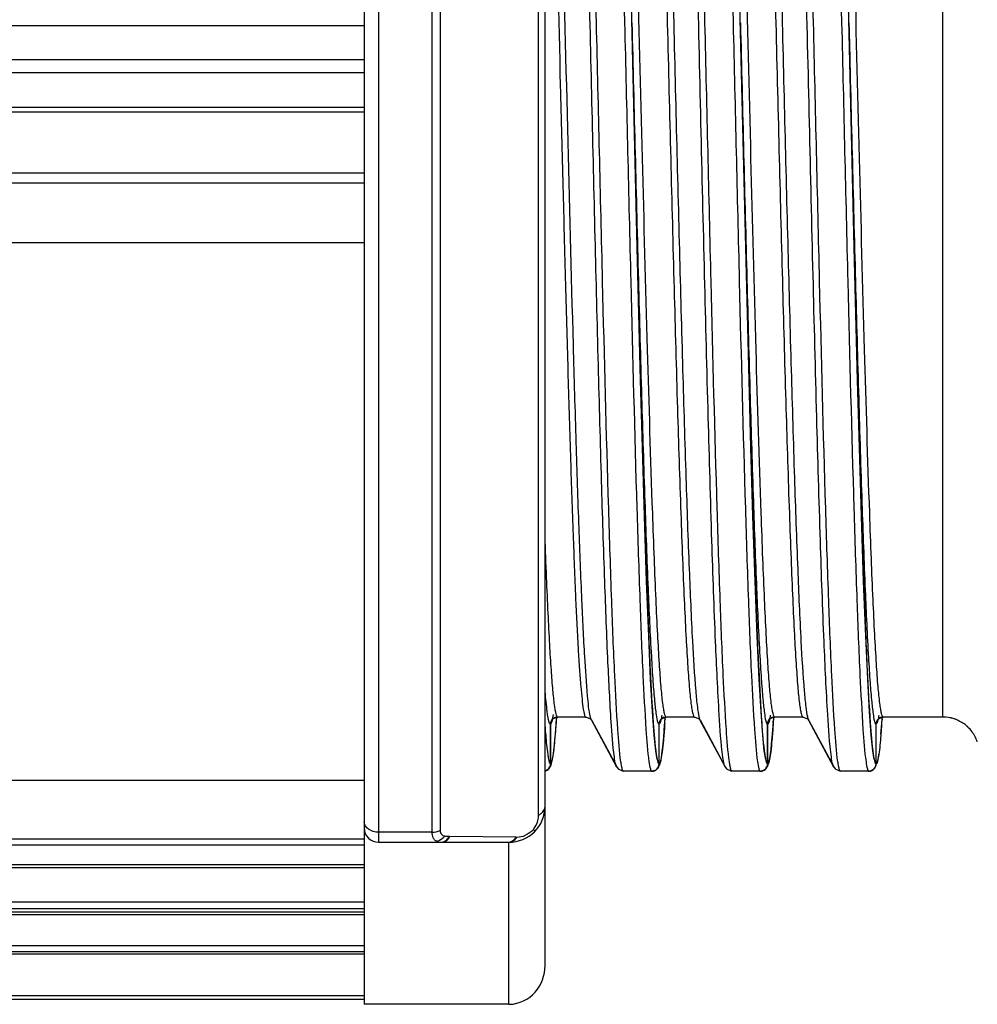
# Model space of a CAD drawing. Header units: millimetres. Extents: x 12 to 2508, y 25 to 1770.
# Tile 16 of 52: x 1792 to 1806, y 367 to 380. Entities that reach past the tile are written whole.
import ezdxf

# ---------------------------------------------------------------- set-up
doc = ezdxf.new("R2010")
doc.units = ezdxf.units.MM
for name, color, linetype in [('CABLE_PBL46', 7, 'Continuous'), ('COVER_J_ABL45', 7, 'Continuous'), ('오른쪽_7_VBL10', 7, 'Continuous')]:
    doc.layers.add(name, color=color, linetype=linetype)

# ---------------------------------------------------------------- blocks, each defined once
blk = doc.blocks.new('CABLE_PBL46', base_point=(2561.056, 675.596))
at = {"layer": 'CABLE_PBL46', "color": 7}
for p, q in [((2563.656, 689.096), (2563.656, 662.023)), ((2566.156, 662.558), (2566.156, 688.596)), ((2551.203, 674.429), (2563.656, 674.429)), ((2555.042, 672.559), (2563.656, 672.559)), ((2567.477, 670.656), (2567.43, 672.489)), ((2568.977, 670.656), (2568.93, 672.489)), ((2570.477, 670.656), (2570.43, 672.489)), ((2566.322, 665.994), (2566.325, 665.996)), ((2566.325, 665.996), (2566.332, 665.996)), ((2566.72, 665.996), (2566.331, 665.996)), ((2566.72, 665.996), (2566.728, 665.996)), ((2566.728, 665.996), (2566.785, 665.97)), ((2567.822, 665.994), (2567.825, 665.996)), ((2567.825, 665.996), (2567.832, 665.996)), ((2568.22, 665.996), (2567.831, 665.996)), ((2568.22, 665.996), (2568.228, 665.996)), ((2568.228, 665.996), (2568.285, 665.97)), ((2569.322, 665.994), (2569.325, 665.996)), ((2569.325, 665.996), (2569.332, 665.996)), ((2569.72, 665.996), (2569.331, 665.996)), ((2569.72, 665.996), (2569.728, 665.996)), ((2569.728, 665.996), (2569.785, 665.97)), ((2570.82, 665.994), (2570.824, 665.996)), ((2570.824, 665.996), (2570.832, 665.996)), ((2571.656, 665.996), (2570.831, 665.996)), ((2566.231, 665.896), (2566.231, 665.388)), ((2566.232, 665.388), (2566.232, 665.896)), ((2566.313, 665.932), (2566.317, 665.994)), ((2566.785, 665.97), (2566.798, 665.954)), ((2566.798, 665.954), (2567.144, 665.309)), ((2567.148, 665.312), (2566.809, 665.944)), ((2567.731, 665.896), (2567.731, 665.388)), ((2567.732, 665.388), (2567.732, 665.896)), ((2567.812, 665.928), (2567.817, 665.992)), ((2568.285, 665.97), (2568.298, 665.954)), ((2568.298, 665.954), (2568.644, 665.309)), ((2568.648, 665.312), (2568.309, 665.944)), ((2569.231, 665.896), (2569.231, 665.388)), ((2569.232, 665.388), (2569.232, 665.896)), ((2569.312, 665.928), (2569.317, 665.992)), ((2569.785, 665.97), (2569.798, 665.954)), ((2569.798, 665.954), (2570.144, 665.309)), ((2570.148, 665.312), (2569.809, 665.944)), ((2570.731, 665.896), (2570.731, 665.388)), ((2570.732, 665.388), (2570.732, 665.896)), ((2570.807, 665.854), (2570.815, 665.964)), ((2570.815, 665.964), (2570.817, 665.993)), ((2570.8, 665.757), (2570.807, 665.854)), ((2566.264, 665.435), (2566.272, 665.488)), ((2567.764, 665.434), (2567.772, 665.487)), ((2569.264, 665.434), (2569.272, 665.487)), ((2570.765, 665.437), (2570.771, 665.483)), ((2566.231, 665.388), (2566.231, 665.346)), ((2566.231, 665.388), (2566.231, 665.346)), ((2566.232, 665.346), (2566.232, 665.388)), ((2566.256, 665.391), (2566.264, 665.435)), ((2567.731, 665.388), (2567.731, 665.346)), ((2567.731, 665.388), (2567.731, 665.346)), ((2567.732, 665.346), (2567.732, 665.388)), ((2567.756, 665.39), (2567.764, 665.434)), ((2569.231, 665.388), (2569.231, 665.346)), ((2569.231, 665.388), (2569.231, 665.346)), ((2569.232, 665.346), (2569.232, 665.388)), ((2569.256, 665.39), (2569.264, 665.434)), ((2570.731, 665.388), (2570.731, 665.346)), ((2570.731, 665.388), (2570.731, 665.346)), ((2570.732, 665.346), (2570.732, 665.388)), ((2570.75, 665.366), (2570.758, 665.399)), ((2570.758, 665.399), (2570.765, 665.437)), ((2567.143, 665.31), (2567.166, 665.278)), ((2567.166, 665.278), (2567.234, 665.247)), ((2567.242, 665.246), (2567.234, 665.247)), ((2567.631, 665.246), (2567.242, 665.246)), ((2567.632, 665.246), (2567.639, 665.247)), ((2567.639, 665.247), (2567.644, 665.249)), ((2568.643, 665.31), (2568.666, 665.278)), ((2568.666, 665.278), (2568.734, 665.247)), ((2568.742, 665.246), (2568.734, 665.247)), ((2569.131, 665.246), (2568.742, 665.246)), ((2569.132, 665.246), (2569.139, 665.247)), ((2569.139, 665.247), (2569.144, 665.249)), ((2570.143, 665.31), (2570.166, 665.278)), ((2570.166, 665.278), (2570.234, 665.247)), ((2570.242, 665.246), (2570.234, 665.247)), ((2570.631, 665.246), (2570.242, 665.246)), ((2570.632, 665.246), (2570.639, 665.247)), ((2570.639, 665.247), (2570.645, 665.249)), ((2563.656, 665.117), (2555.042, 665.117)), ((2563.856, 664.264), (2565.656, 664.264)), ((2563.656, 663.91), (2551.203, 663.91)), ((2550.405, 662.096), (2563.656, 662.096)), ((2565.656, 662.023), (2563.656, 662.023))]:
    blk.add_line(p, q, dxfattribs=at)
at = {"layer": 'CABLE_PBL46', "color": 2}
for p, q in [((2563.856, 686.929), (2563.856, 664.264)), ((2566.066, 664.639), (2566.066, 686.858)), ((2564.595, 664.403), (2564.595, 686.79)), ((2564.706, 686.766), (2564.706, 664.427)), ((2571.656, 665.996), (2571.656, 685.196)), ((2563.656, 675.553), (2551.21, 675.553)), ((2567.357, 675.596), (2567.36, 675.434)), ((2568.857, 675.596), (2568.86, 675.434)), ((2570.357, 675.596), (2570.36, 675.434)), ((2551.464, 675.09), (2563.656, 675.09)), ((2563.656, 674.906), (2551.464, 674.906)), ((2563.656, 674.36), (2551.187, 674.36)), ((2551.485, 673.521), (2563.656, 673.521)), ((2563.656, 673.38), (2551.484, 673.38)), ((2566.316, 665.993), (2566.316, 665.997)), ((2566.784, 666.009), (2566.784, 666.012)), ((2566.784, 665.993), (2566.784, 665.995)), ((2567.816, 665.997), (2567.816, 665.992)), ((2568.284, 666.012), (2568.284, 666.01)), ((2568.284, 665.997), (2568.284, 665.994)), ((2569.316, 665.997), (2569.316, 665.992)), ((2569.784, 666.012), (2569.784, 666.01)), ((2569.784, 665.997), (2569.784, 665.994)), ((2570.816, 665.997), (2570.815, 665.992)), ((2566.312, 665.919), (2566.314, 665.952)), ((2566.314, 665.952), (2566.316, 665.98)), ((2567.811, 665.912), (2567.809, 665.882)), ((2567.816, 665.978), (2567.814, 665.952)), ((2569.311, 665.912), (2569.309, 665.882)), ((2569.316, 665.978), (2569.314, 665.952)), ((2570.809, 665.886), (2570.807, 665.859)), ((2570.815, 665.972), (2570.813, 665.939)), ((2567.221, 665.287), (2567.218, 665.302)), ((2568.721, 665.287), (2568.718, 665.302)), ((2570.221, 665.287), (2570.218, 665.302)), ((2564.595, 664.403), (2563.856, 664.403)), ((2551.484, 664.313), (2563.656, 664.313)), ((2564.829, 664.342), (2564.841, 664.342)), ((2565.755, 664.337), (2564.841, 664.342)), ((2565.656, 662.023), (2565.656, 664.264)), ((2565.755, 664.337), (2565.766, 664.337)), ((2563.656, 664.223), (2551.484, 664.223)), ((2551.187, 663.955), (2563.656, 663.955)), ((2551.464, 663.439), (2563.656, 663.439)), ((2551.21, 663.302), (2563.656, 663.302)), ((2563.656, 663.342), (2551.464, 663.342)), ((2563.656, 663.259), (2551.21, 663.259)), ((2551.464, 662.836), (2563.656, 662.836)), ((2563.656, 662.749), (2551.464, 662.749)), ((2563.656, 662.718), (2551.187, 662.718)), ((2551.484, 662.147), (2563.656, 662.147))]:
    blk.add_line(p, q, dxfattribs=at)
at = {"layer": 'CABLE_PBL46', "color": 7}
for points in [[(2567.43, 672.489), (2567.351, 675.843), (2567.301, 677.978)], [(2568.93, 672.489), (2568.851, 675.843), (2568.801, 677.978)], [(2570.43, 672.489), (2570.351, 675.843), (2570.301, 677.978)], [(2567.707, 665.41), (2567.687, 665.529), (2567.665, 665.744), (2567.642, 666.069), (2567.616, 666.52), (2567.589, 667.115), (2567.56, 667.874), (2567.53, 668.775), (2567.502, 669.723), (2567.477, 670.656)], [(2569.207, 665.41), (2569.187, 665.529), (2569.165, 665.744), (2569.142, 666.069), (2569.116, 666.52), (2569.089, 667.115), (2569.06, 667.874), (2569.03, 668.775), (2569.002, 669.723), (2568.977, 670.656)], [(2570.707, 665.41), (2570.687, 665.529), (2570.665, 665.744), (2570.642, 666.069), (2570.616, 666.52), (2570.589, 667.115), (2570.56, 667.874), (2570.53, 668.775), (2570.502, 669.723), (2570.477, 670.656)], [(2566.272, 665.488), (2566.28, 665.553), (2566.288, 665.628), (2566.296, 665.716), (2566.304, 665.817), (2566.313, 665.932)], [(2567.772, 665.487), (2567.78, 665.551), (2567.788, 665.626), (2567.796, 665.714), (2567.804, 665.814), (2567.812, 665.928)], [(2569.272, 665.487), (2569.28, 665.551), (2569.288, 665.626), (2569.296, 665.714), (2569.304, 665.814), (2569.312, 665.928)], [(2566.204, 665.279), (2566.212, 665.283), (2566.235, 665.321), (2566.247, 665.354), (2566.256, 665.391)], [(2567.704, 665.279), (2567.712, 665.283), (2567.735, 665.321), (2567.747, 665.354), (2567.756, 665.39)], [(2569.204, 665.279), (2569.212, 665.283), (2569.235, 665.321), (2569.247, 665.354), (2569.256, 665.39)]]:
    blk.add_lwpolyline(points, dxfattribs=at)
for centre, radius, start, end in [((2566.331, 665.906), 0.0903, 90.0392, 96.2028), ((2567.831, 665.906), 0.0903, 90.0389, 96.1846), ((2569.331, 665.906), 0.0903, 90.0389, 96.1846), ((2570.831, 665.905), 0.091, 90.0561, 97.4145), ((2571.655, 665.493), 0.504, 72.0651, 89.9349), ((2571.655, 665.494), 0.502, 54.0387, 71.9614), ((2571.655, 665.496), 0.501, 46.733, 53.975), ((2571.654, 665.495), 0.502, 36.0371, 46.7373), ((2571.656, 665.497), 0.5, 17.9989, 36.0037), ((2566.128, 665.355), 0.109, 284.6185, 291.5684), ((2565.656, 664.764), 0.5, 270, 359.9988), ((2563.856, 664.464), 0.2, 180, 270), ((2565.656, 662.46), 0.437, 270.002, 271.5892)]:
    blk.add_arc(centre, radius, start, end, dxfattribs=at)
at = {"layer": 'CABLE_PBL46', "color": 2}
for centre, radius, start, end in [((2550.726, 667.022), 15.625, 355.8084, 355.9538), ((2566.854, 665.985), 0.0644, 205.4865, 208.1676), ((2550.562, 667.139), 17.292, 355.9324, 356.0625), ((2568.357, 665.986), 0.0677, 205.4527, 208.1072), ((2552.062, 667.139), 17.292, 355.9324, 356.0625), ((2569.857, 665.986), 0.0676, 205.4597, 208.1074), ((2554.346, 667.083), 16.507, 355.8417, 356.0257), ((2567.737, 665.704), 1.56, 188.2649, 189.4324), ((2569.237, 665.704), 1.56, 188.2649, 189.4324), ((2570.737, 665.704), 1.56, 188.2649, 189.4324), ((2572.237, 665.704), 1.56, 188.2649, 189.4324), ((2565.768, 664.633), 0.296, 269.6642, 293.3766), ((2565.686, 664.694), 0.399, 319.8066, 322.2712), ((2565.653, 664.377), 0.113, 286.7307, 294.6596)]:
    blk.add_arc(centre, radius, start, end, dxfattribs=at)
for points, knots in [([(2567.114, 665.443), (2567.091, 665.604), (2567.062, 666.04), (2567.019, 666.85), (2566.978, 667.959), (2566.934, 669.33), (2566.892, 670.916), (2566.847, 672.662), (2566.805, 674.508), (2566.76, 676.392), (2566.718, 678.248), (2566.674, 680.013), (2566.631, 681.628), (2566.593, 682.853), (2566.563, 683.716), (2566.541, 684.263), (2566.519, 684.735), (2566.498, 685.129), (2566.476, 685.441), (2566.457, 685.649), (2566.441, 685.771), (2566.43, 685.832), (2566.42, 685.869), (2566.412, 685.89), (2566.407, 685.893)], [0, 0, 0, 0, 0.023894, 0.063983, 0.118837, 0.186633, 0.265014, 0.351314, 0.442569, 0.535661, 0.627423, 0.714691, 0.794501, 0.864102, 0.894313, 0.921113, 0.944281, 0.963612, 0.978922, 0.990093, 0.994117, 0.997097, 0.999041, 1, 1, 1, 1]), ([(2566.867, 675.596), (2566.852, 676.269), (2566.821, 677.587), (2566.776, 679.502), (2566.73, 681.266), (2566.691, 682.612), (2566.658, 683.563), (2566.635, 684.167), (2566.612, 684.688), (2566.589, 685.122), (2566.567, 685.464), (2566.547, 685.691), (2566.53, 685.823), (2566.518, 685.888), (2566.509, 685.924), (2566.499, 685.946), (2566.493, 685.946)], [0, 0, 0, 0, 0.194732, 0.381639, 0.554468, 0.70552, 0.771299, 0.829872, 0.880467, 0.922473, 0.955585, 0.979628, 0.988182, 0.994395, 0.998275, 1, 1, 1, 1]), ([(2568.367, 675.596), (2568.352, 676.269), (2568.321, 677.587), (2568.276, 679.502), (2568.23, 681.266), (2568.191, 682.612), (2568.158, 683.563), (2568.135, 684.167), (2568.112, 684.688), (2568.089, 685.122), (2568.067, 685.464), (2568.047, 685.691), (2568.03, 685.823), (2568.018, 685.888), (2568.009, 685.924), (2567.999, 685.946), (2567.993, 685.946)], [0, 0, 0, 0, 0.194732, 0.381639, 0.554468, 0.70552, 0.771299, 0.829872, 0.880467, 0.922473, 0.955585, 0.979628, 0.988182, 0.994395, 0.998275, 1, 1, 1, 1]), ([(2569.867, 675.596), (2569.852, 676.269), (2569.821, 677.587), (2569.776, 679.502), (2569.73, 681.266), (2569.691, 682.612), (2569.658, 683.563), (2569.635, 684.167), (2569.612, 684.688), (2569.589, 685.122), (2569.567, 685.464), (2569.547, 685.691), (2569.53, 685.823), (2569.518, 685.888), (2569.509, 685.924), (2569.499, 685.946), (2569.493, 685.946)], [0, 0, 0, 0, 0.194732, 0.381639, 0.554468, 0.70552, 0.771299, 0.829872, 0.880467, 0.922473, 0.955585, 0.979628, 0.988182, 0.994395, 0.998275, 1, 1, 1, 1]), ([(2566.972, 685.219), (2567.004, 684.703), (2567.054, 683.435), (2567.152, 680.228), (2567.212, 677.536), (2567.256, 675.596)], [0, 0, 0, 0, 0.160971, 0.395476, 1, 1, 1, 1]), ([(2567.831, 665.996), (2567.825, 665.997), (2567.815, 666.017), (2567.806, 666.051), (2567.794, 666.111), (2567.777, 666.234), (2567.757, 666.444), (2567.735, 666.761), (2567.712, 667.164), (2567.689, 667.648), (2567.666, 668.208), (2567.624, 669.359), (2567.568, 671.206), (2567.501, 673.78), (2567.445, 676.063), (2567.399, 677.909), (2567.364, 679.239), (2567.329, 680.49), (2567.295, 681.636), (2567.26, 682.65), (2567.226, 683.513), (2567.196, 684.129), (2567.171, 684.531), (2567.154, 684.762), (2567.137, 684.94), (2567.121, 685.077), (2567.105, 685.147), (2567.093, 685.195), (2567.082, 685.196)], [0, 0, 0, 0, 0.000894, 0.00285, 0.005968, 0.010253, 0.022286, 0.038849, 0.059856, 0.085155, 0.11444, 0.147327, 0.264929, 0.402672, 0.549002, 0.621182, 0.690792, 0.756457, 0.816502, 0.869577, 0.914876, 0.951229, 0.965742, 0.977745, 0.987201, 0.994063, 0.9983, 1, 1, 1, 1]), ([(2567.472, 685.196), (2567.478, 685.195), (2567.488, 685.175), (2567.497, 685.14), (2567.509, 685.079), (2567.525, 684.955), (2567.545, 684.743), (2567.568, 684.425), (2567.591, 684.021), (2567.614, 683.536), (2567.637, 682.975), (2567.669, 682.093), (2567.709, 680.844), (2567.754, 679.208), (2567.8, 677.432), (2567.846, 675.587), (2567.892, 673.742), (2567.938, 671.967), (2567.983, 670.333), (2568.023, 669.086), (2568.055, 668.205), (2568.078, 667.646), (2568.101, 667.162), (2568.124, 666.76), (2568.146, 666.444), (2568.166, 666.234), (2568.183, 666.111), (2568.195, 666.051), (2568.204, 666.017), (2568.214, 665.997), (2568.22, 665.996)], [0, 0, 0, 0, 0.00093, 0.002931, 0.006092, 0.010419, 0.022531, 0.039165, 0.060235, 0.085588, 0.114916, 0.147835, 0.223392, 0.309794, 0.403199, 0.500491, 0.597761, 0.691111, 0.777421, 0.852852, 0.8857, 0.914951, 0.940219, 0.9612, 0.977742, 0.989759, 0.994039, 0.997153, 0.999106, 1, 1, 1, 1]), ([(2567.561, 685.249), (2567.567, 685.246), (2567.575, 685.226), (2567.586, 685.189), (2567.596, 685.13), (2567.613, 685.01), (2567.632, 684.807), (2567.654, 684.503), (2567.676, 684.118), (2567.698, 683.658), (2567.721, 683.125), (2567.752, 682.285), (2567.79, 681.095), (2567.835, 679.531), (2567.878, 677.827), (2567.924, 676.043), (2567.967, 674.243), (2568.012, 672.491), (2568.056, 670.85), (2568.1, 669.378), (2568.143, 668.129), (2568.186, 667.146), (2568.223, 666.51), (2568.257, 666.161), (2568.273, 666.042), (2568.284, 665.997)], [0, 0, 0, 0, 0.001007, 0.003028, 0.006124, 0.0103, 0.021894, 0.03778, 0.057826, 0.08182, 0.109553, 0.140803, 0.212672, 0.294824, 0.384358, 0.478052, 0.57259, 0.664599, 0.750789, 0.828094, 0.893742, 0.945397, 0.981237, 0.992778, 1, 1, 1, 1]), ([(2568.472, 685.219), (2568.504, 684.703), (2568.554, 683.435), (2568.652, 680.228), (2568.712, 677.536), (2568.756, 675.596)], [0, 0, 0, 0, 0.160971, 0.395476, 1, 1, 1, 1]), ([(2569.331, 665.996), (2569.325, 665.997), (2569.315, 666.017), (2569.306, 666.051), (2569.294, 666.111), (2569.277, 666.234), (2569.257, 666.444), (2569.235, 666.761), (2569.212, 667.164), (2569.189, 667.648), (2569.166, 668.208), (2569.124, 669.359), (2569.068, 671.206), (2569.001, 673.78), (2568.945, 676.063), (2568.899, 677.909), (2568.864, 679.239), (2568.829, 680.49), (2568.795, 681.636), (2568.76, 682.65), (2568.726, 683.513), (2568.696, 684.129), (2568.671, 684.531), (2568.654, 684.762), (2568.637, 684.94), (2568.621, 685.077), (2568.605, 685.147), (2568.593, 685.195), (2568.582, 685.196)], [0, 0, 0, 0, 0.000894, 0.00285, 0.005968, 0.010253, 0.022286, 0.038849, 0.059856, 0.085155, 0.11444, 0.147327, 0.264929, 0.402672, 0.549002, 0.621182, 0.690792, 0.756457, 0.816502, 0.869577, 0.914876, 0.951229, 0.965742, 0.977745, 0.987201, 0.994063, 0.9983, 1, 1, 1, 1]), ([(2568.972, 685.196), (2568.978, 685.195), (2568.988, 685.175), (2568.997, 685.14), (2569.009, 685.079), (2569.025, 684.955), (2569.045, 684.743), (2569.068, 684.425), (2569.091, 684.021), (2569.114, 683.536), (2569.137, 682.975), (2569.169, 682.093), (2569.209, 680.844), (2569.254, 679.208), (2569.3, 677.432), (2569.346, 675.587), (2569.392, 673.742), (2569.438, 671.967), (2569.483, 670.333), (2569.523, 669.086), (2569.555, 668.205), (2569.578, 667.646), (2569.601, 667.162), (2569.624, 666.76), (2569.646, 666.444), (2569.666, 666.234), (2569.683, 666.111), (2569.695, 666.051), (2569.704, 666.017), (2569.714, 665.997), (2569.72, 665.996)], [0, 0, 0, 0, 0.00093, 0.002931, 0.006092, 0.010419, 0.022531, 0.039165, 0.060235, 0.085588, 0.114916, 0.147836, 0.223392, 0.309794, 0.403199, 0.500491, 0.597761, 0.691111, 0.777421, 0.852852, 0.8857, 0.914951, 0.940219, 0.9612, 0.977742, 0.989759, 0.994039, 0.997153, 0.999106, 1, 1, 1, 1]), ([(2569.061, 685.249), (2569.067, 685.246), (2569.075, 685.226), (2569.086, 685.189), (2569.096, 685.13), (2569.113, 685.01), (2569.132, 684.807), (2569.154, 684.503), (2569.176, 684.118), (2569.198, 683.658), (2569.221, 683.125), (2569.252, 682.285), (2569.29, 681.095), (2569.335, 679.531), (2569.378, 677.827), (2569.424, 676.043), (2569.467, 674.243), (2569.512, 672.491), (2569.556, 670.85), (2569.6, 669.378), (2569.643, 668.129), (2569.686, 667.146), (2569.723, 666.51), (2569.757, 666.161), (2569.773, 666.042), (2569.784, 665.997)], [0, 0, 0, 0, 0.001007, 0.003028, 0.006124, 0.0103, 0.021894, 0.03778, 0.057826, 0.08182, 0.109553, 0.140803, 0.212672, 0.294824, 0.384358, 0.478052, 0.57259, 0.664599, 0.750789, 0.828094, 0.893742, 0.945397, 0.981237, 0.992778, 1, 1, 1, 1]), ([(2569.972, 685.219), (2570.004, 684.703), (2570.054, 683.435), (2570.152, 680.228), (2570.212, 677.536), (2570.256, 675.596)], [0, 0, 0, 0, 0.160971, 0.395476, 1, 1, 1, 1]), ([(2570.831, 665.996), (2570.825, 665.997), (2570.815, 666.017), (2570.806, 666.051), (2570.794, 666.111), (2570.777, 666.234), (2570.757, 666.444), (2570.735, 666.761), (2570.712, 667.164), (2570.689, 667.648), (2570.666, 668.208), (2570.624, 669.359), (2570.568, 671.206), (2570.501, 673.78), (2570.445, 676.063), (2570.399, 677.909), (2570.364, 679.239), (2570.329, 680.49), (2570.295, 681.636), (2570.26, 682.65), (2570.226, 683.513), (2570.196, 684.129), (2570.171, 684.531), (2570.154, 684.762), (2570.137, 684.94), (2570.121, 685.077), (2570.105, 685.147), (2570.093, 685.195), (2570.082, 685.196)], [0, 0, 0, 0, 0.000894, 0.00285, 0.005968, 0.010253, 0.022286, 0.038849, 0.059856, 0.085154, 0.11444, 0.147327, 0.264928, 0.402672, 0.549002, 0.621182, 0.690792, 0.756457, 0.816502, 0.869577, 0.914876, 0.951229, 0.965742, 0.977745, 0.987201, 0.994063, 0.9983, 1, 1, 1, 1]), ([(2566.784, 665.995), (2566.761, 666.091), (2566.737, 666.371), (2566.698, 666.909), (2566.662, 667.684), (2566.623, 668.67), (2566.585, 669.844), (2566.532, 671.687), (2566.468, 674.19), (2566.393, 677.238), (2566.32, 680.111), (2566.246, 682.498), (2566.191, 683.894), (2566.156, 684.463)], [0, 0, 0, 0, 0.015976, 0.045398, 0.087736, 0.141715, 0.205694, 0.278413, 0.440932, 0.612232, 0.773378, 0.907349, 1, 1, 1, 1]), ([(2566.156, 682.458), (2566.182, 681.707), (2566.232, 680.072), (2566.299, 677.496), (2566.355, 675.204), (2566.402, 673.347), (2566.437, 672.008), (2566.472, 670.747), (2566.506, 669.591), (2566.541, 668.567), (2566.575, 667.696), (2566.605, 667.074), (2566.63, 666.668), (2566.647, 666.435), (2566.665, 666.255), (2566.681, 666.117), (2566.697, 666.047), (2566.709, 665.997), (2566.72, 665.996)], [0, 0, 0, 0, 0.136744, 0.297755, 0.469295, 0.554078, 0.63589, 0.713128, 0.783812, 0.846312, 0.899673, 0.942516, 0.959622, 0.973771, 0.984916, 0.993005, 0.997999, 1, 1, 1, 1]), ([(2568.614, 665.443), (2568.587, 665.636), (2568.554, 666.169), (2568.505, 667.165), (2568.458, 668.538), (2568.409, 670.226), (2568.36, 672.153), (2568.294, 674.947), (2568.245, 677.089), (2568.21, 678.526)], [0, 0, 0, 0, 0.044753, 0.122145, 0.228662, 0.359603, 0.509093, 0.67049, 1, 1, 1, 1]), ([(2570.114, 665.443), (2570.087, 665.636), (2570.054, 666.169), (2570.005, 667.165), (2569.958, 668.538), (2569.909, 670.226), (2569.86, 672.153), (2569.794, 674.947), (2569.745, 677.089), (2569.71, 678.526)], [0, 0, 0, 0, 0.044753, 0.122145, 0.228662, 0.359603, 0.509093, 0.67049, 1, 1, 1, 1]), ([(2567.204, 665.377), (2567.183, 665.525), (2567.154, 665.924), (2567.113, 666.667), (2567.074, 667.686), (2567.015, 669.502), (2566.947, 672.166), (2566.895, 674.404), (2566.867, 675.596)], [0, 0, 0, 0, 0.043817, 0.117192, 0.218259, 0.343128, 0.650175, 1, 1, 1, 1]), ([(2567.256, 675.596), (2567.284, 674.404), (2567.336, 672.166), (2567.404, 669.502), (2567.463, 667.686), (2567.502, 666.667), (2567.543, 665.924), (2567.572, 665.525), (2567.593, 665.377)], [0, 0, 0, 0, 0.349826, 0.656873, 0.781741, 0.882808, 0.956184, 1, 1, 1, 1]), ([(2567.357, 675.596), (2567.371, 674.993), (2567.401, 673.806), (2567.445, 672.079), (2567.488, 670.476), (2567.532, 669.053), (2567.575, 667.86), (2567.613, 667.029), (2567.645, 666.511), (2567.666, 666.24), (2567.688, 666.052), (2567.703, 665.953), (2567.715, 665.919)], [0, 0, 0, 0, 0.187042, 0.367502, 0.535051, 0.683787, 0.808484, 0.904783, 0.94119, 0.969297, 0.988923, 1, 1, 1, 1]), ([(2568.704, 665.377), (2568.683, 665.525), (2568.654, 665.924), (2568.613, 666.667), (2568.574, 667.686), (2568.515, 669.502), (2568.447, 672.166), (2568.395, 674.404), (2568.367, 675.596)], [0, 0, 0, 0, 0.043817, 0.117192, 0.218259, 0.343128, 0.650175, 1, 1, 1, 1]), ([(2568.756, 675.596), (2568.784, 674.404), (2568.836, 672.166), (2568.904, 669.502), (2568.963, 667.686), (2569.002, 666.667), (2569.043, 665.924), (2569.072, 665.525), (2569.093, 665.377)], [0, 0, 0, 0, 0.349826, 0.656873, 0.781741, 0.882808, 0.956184, 1, 1, 1, 1]), ([(2568.857, 675.596), (2568.871, 674.993), (2568.901, 673.806), (2568.945, 672.079), (2568.988, 670.476), (2569.032, 669.053), (2569.075, 667.86), (2569.113, 667.029), (2569.145, 666.511), (2569.166, 666.24), (2569.188, 666.052), (2569.203, 665.953), (2569.215, 665.919)], [0, 0, 0, 0, 0.187042, 0.367502, 0.535051, 0.683787, 0.808484, 0.904783, 0.94119, 0.969297, 0.988923, 1, 1, 1, 1]), ([(2570.204, 665.377), (2570.183, 665.525), (2570.154, 665.924), (2570.113, 666.667), (2570.074, 667.686), (2570.015, 669.502), (2569.947, 672.166), (2569.895, 674.404), (2569.867, 675.596)], [0, 0, 0, 0, 0.043817, 0.117192, 0.218259, 0.343128, 0.650175, 1, 1, 1, 1]), ([(2570.256, 675.596), (2570.284, 674.404), (2570.336, 672.166), (2570.404, 669.502), (2570.463, 667.686), (2570.502, 666.667), (2570.543, 665.924), (2570.572, 665.525), (2570.593, 665.377)], [0, 0, 0, 0, 0.349826, 0.656873, 0.781741, 0.882808, 0.956184, 1, 1, 1, 1]), ([(2570.357, 675.596), (2570.371, 674.99), (2570.401, 673.8), (2570.445, 672.066), (2570.489, 670.458), (2570.533, 669.033), (2570.576, 667.839), (2570.614, 667.011), (2570.647, 666.496), (2570.667, 666.228), (2570.69, 666.044), (2570.704, 665.947), (2570.717, 665.916)], [0, 0, 0, 0, 0.187696, 0.368735, 0.536718, 0.685679, 0.810344, 0.906321, 0.942451, 0.970205, 0.989408, 1, 1, 1, 1]), ([(2567.36, 675.434), (2567.387, 674.27), (2567.438, 672.089), (2567.506, 669.494), (2567.564, 667.729), (2567.603, 666.736), (2567.643, 666.014), (2567.672, 665.624), (2567.693, 665.48)], [0, 0, 0, 0, 0.350554, 0.657029, 0.781854, 0.882544, 0.956025, 1, 1, 1, 1]), ([(2568.86, 675.434), (2568.887, 674.27), (2568.938, 672.089), (2569.006, 669.494), (2569.064, 667.729), (2569.103, 666.736), (2569.143, 666.014), (2569.172, 665.624), (2569.193, 665.48)], [0, 0, 0, 0, 0.350554, 0.657029, 0.781854, 0.882544, 0.956025, 1, 1, 1, 1]), ([(2570.36, 675.434), (2570.387, 674.27), (2570.438, 672.089), (2570.506, 669.494), (2570.564, 667.729), (2570.603, 666.736), (2570.643, 666.014), (2570.672, 665.624), (2570.693, 665.48)], [0, 0, 0, 0, 0.350554, 0.657029, 0.781854, 0.882544, 0.956025, 1, 1, 1, 1]), ([(2566.331, 665.996), (2566.326, 665.997), (2566.316, 666.014), (2566.307, 666.044), (2566.296, 666.097), (2566.281, 666.205), (2566.262, 666.39), (2566.241, 666.669), (2566.219, 667.024), (2566.198, 667.452), (2566.176, 667.948), (2566.162, 668.302), (2566.156, 668.489)], [0, 0, 0, 0, 0.006234, 0.019523, 0.040615, 0.069575, 0.150889, 0.262856, 0.404888, 0.5763, 0.775452, 1, 1, 1, 1]), ([(2566.192, 666.029), (2566.189, 666.052), (2566.173, 666.17), (2566.163, 666.288), (2566.156, 666.384)], [0, 0, 0, 0, 0.192185, 1, 1, 1, 1]), ([(2566.215, 665.92), (2566.213, 665.926), (2566.203, 665.962), (2566.197, 665.999), (2566.192, 666.029)], [0, 0, 0, 0, 0.17806, 1, 1, 1, 1]), ([(2566.246, 665.915), (2566.249, 665.921), (2566.26, 665.96), (2566.267, 666), (2566.271, 666.033)], [0, 0, 0, 0, 0.168644, 1, 1, 1, 1]), ([(2567.769, 666.02), (2567.768, 666.009), (2567.762, 665.975), (2567.755, 665.941), (2567.747, 665.919)], [0, 0, 0, 0, 0.321941, 1, 1, 1, 1]), ([(2568.284, 665.994), (2568.285, 665.99), (2568.288, 665.978), (2568.292, 665.965), (2568.296, 665.957)], [0, 0, 0, 0, 0.303683, 1, 1, 1, 1]), ([(2569.269, 666.02), (2569.268, 666.009), (2569.262, 665.975), (2569.255, 665.941), (2569.247, 665.919)], [0, 0, 0, 0, 0.321941, 1, 1, 1, 1]), ([(2569.784, 665.994), (2569.785, 665.99), (2569.788, 665.978), (2569.792, 665.965), (2569.796, 665.957)], [0, 0, 0, 0, 0.303705, 1, 1, 1, 1]), ([(2570.769, 666.018), (2570.768, 666.008), (2570.762, 665.974), (2570.756, 665.94), (2570.748, 665.919)], [0, 0, 0, 0, 0.322092, 1, 1, 1, 1]), ([(2566.156, 665.861), (2566.158, 665.822), (2566.169, 665.694), (2566.18, 665.567), (2566.193, 665.48)], [0, 0, 0, 0, 0.309949, 1, 1, 1, 1]), ([(2566.231, 665.896), (2566.23, 665.897), (2566.221, 665.902), (2566.218, 665.912), (2566.215, 665.92)], [0, 0, 0, 0, 0.151113, 1, 1, 1, 1]), ([(2566.232, 665.896), (2566.237, 665.897), (2566.242, 665.906), (2566.245, 665.912), (2566.246, 665.915)], [0, 0, 0, 0, 0.638194, 1, 1, 1, 1]), ([(2566.271, 665.489), (2566.275, 665.514), (2566.291, 665.644), (2566.301, 665.774), (2566.309, 665.88)], [0, 0, 0, 0, 0.191285, 1, 1, 1, 1]), ([(2566.796, 665.957), (2566.792, 665.965), (2566.789, 665.977), (2566.785, 665.989), (2566.784, 665.993)], [0, 0, 0, 0, 0.695229, 1, 1, 1, 1]), ([(2567.715, 665.919), (2567.716, 665.916), (2567.72, 665.908), (2567.725, 665.897), (2567.731, 665.896)], [0, 0, 0, 0, 0.370284, 1, 1, 1, 1]), ([(2567.747, 665.919), (2567.746, 665.916), (2567.743, 665.908), (2567.738, 665.897), (2567.732, 665.896)], [0, 0, 0, 0, 0.36649, 1, 1, 1, 1]), ([(2567.809, 665.882), (2567.804, 665.813), (2567.794, 665.691), (2567.779, 665.533), (2567.762, 665.428), (2567.751, 665.372), (2567.741, 665.355)], [0, 0, 0, 0, 0.390645, 0.688315, 0.891534, 1, 1, 1, 1]), ([(2569.215, 665.919), (2569.216, 665.916), (2569.22, 665.908), (2569.225, 665.897), (2569.231, 665.896)], [0, 0, 0, 0, 0.370284, 1, 1, 1, 1]), ([(2569.247, 665.919), (2569.246, 665.916), (2569.243, 665.908), (2569.238, 665.897), (2569.232, 665.896)], [0, 0, 0, 0, 0.36649, 1, 1, 1, 1]), ([(2569.309, 665.882), (2569.304, 665.813), (2569.294, 665.691), (2569.279, 665.533), (2569.262, 665.428), (2569.251, 665.372), (2569.241, 665.355)], [0, 0, 0, 0, 0.390645, 0.688315, 0.891534, 1, 1, 1, 1]), ([(2570.717, 665.916), (2570.718, 665.913), (2570.721, 665.906), (2570.726, 665.897), (2570.731, 665.896)], [0, 0, 0, 0, 0.363186, 1, 1, 1, 1]), ([(2570.748, 665.919), (2570.747, 665.915), (2570.743, 665.908), (2570.738, 665.897), (2570.732, 665.896)], [0, 0, 0, 0, 0.371642, 1, 1, 1, 1]), ([(2570.807, 665.859), (2570.804, 665.819), (2570.794, 665.692), (2570.782, 665.564), (2570.77, 665.476)], [0, 0, 0, 0, 0.310478, 1, 1, 1, 1]), ([(2566.232, 665.346), (2566.237, 665.347), (2566.245, 665.362), (2566.259, 665.407), (2566.266, 665.453), (2566.271, 665.489)], [0, 0, 0, 0, 0.093853, 0.286514, 1, 1, 1, 1]), ([(2570.77, 665.476), (2570.765, 665.444), (2570.756, 665.409), (2570.745, 665.347), (2570.732, 665.346)], [0, 0, 0, 0, 0.720546, 1, 1, 1, 1]), ([(2566.198, 665.448), (2566.202, 665.423), (2566.21, 665.394), (2566.221, 665.348), (2566.231, 665.346)], [0, 0, 0, 0, 0.708845, 1, 1, 1, 1]), ([(2567.139, 665.319), (2567.137, 665.325), (2567.125, 665.366), (2567.119, 665.408), (2567.114, 665.443)], [0, 0, 0, 0, 0.168483, 1, 1, 1, 1]), ([(2567.143, 665.31), (2567.143, 665.311), (2567.141, 665.314), (2567.14, 665.317), (2567.139, 665.319)], [0, 0, 0, 0, 0.468082, 1, 1, 1, 1]), ([(2567.218, 665.302), (2567.216, 665.307), (2567.211, 665.332), (2567.207, 665.357), (2567.204, 665.377)], [0, 0, 0, 0, 0.211974, 1, 1, 1, 1]), ([(2567.593, 665.377), (2567.598, 665.345), (2567.605, 665.302), (2567.618, 665.26), (2567.627, 665.247), (2567.631, 665.246)], [0, 0, 0, 0, 0.71579, 0.907134, 1, 1, 1, 1]), ([(2567.698, 665.448), (2567.702, 665.423), (2567.71, 665.394), (2567.721, 665.348), (2567.731, 665.346)], [0, 0, 0, 0, 0.708845, 1, 1, 1, 1]), ([(2568.639, 665.319), (2568.637, 665.325), (2568.625, 665.366), (2568.619, 665.408), (2568.614, 665.443)], [0, 0, 0, 0, 0.168483, 1, 1, 1, 1]), ([(2568.643, 665.31), (2568.643, 665.311), (2568.641, 665.314), (2568.64, 665.317), (2568.639, 665.319)], [0, 0, 0, 0, 0.468082, 1, 1, 1, 1]), ([(2568.718, 665.302), (2568.716, 665.307), (2568.711, 665.332), (2568.707, 665.357), (2568.704, 665.377)], [0, 0, 0, 0, 0.211974, 1, 1, 1, 1]), ([(2569.093, 665.377), (2569.098, 665.345), (2569.105, 665.302), (2569.118, 665.26), (2569.127, 665.247), (2569.131, 665.246)], [0, 0, 0, 0, 0.71579, 0.907134, 1, 1, 1, 1]), ([(2569.198, 665.448), (2569.202, 665.423), (2569.21, 665.394), (2569.221, 665.348), (2569.231, 665.346)], [0, 0, 0, 0, 0.708845, 1, 1, 1, 1]), ([(2570.139, 665.319), (2570.137, 665.325), (2570.125, 665.366), (2570.119, 665.408), (2570.114, 665.443)], [0, 0, 0, 0, 0.168482, 1, 1, 1, 1]), ([(2570.143, 665.31), (2570.143, 665.311), (2570.141, 665.314), (2570.14, 665.317), (2570.139, 665.319)], [0, 0, 0, 0, 0.468083, 1, 1, 1, 1]), ([(2570.218, 665.302), (2570.216, 665.307), (2570.211, 665.332), (2570.207, 665.357), (2570.204, 665.377)], [0, 0, 0, 0, 0.211974, 1, 1, 1, 1]), ([(2570.593, 665.377), (2570.598, 665.345), (2570.605, 665.302), (2570.618, 665.26), (2570.627, 665.247), (2570.631, 665.246)], [0, 0, 0, 0, 0.71579, 0.907134, 1, 1, 1, 1]), ([(2570.698, 665.448), (2570.702, 665.423), (2570.71, 665.394), (2570.721, 665.348), (2570.731, 665.346)], [0, 0, 0, 0, 0.708845, 1, 1, 1, 1]), ([(2567.241, 665.247), (2567.239, 665.247), (2567.227, 665.258), (2567.225, 665.274), (2567.221, 665.287)], [0, 0, 0, 0, 0.130461, 1, 1, 1, 1]), ([(2568.741, 665.247), (2568.739, 665.247), (2568.727, 665.258), (2568.725, 665.274), (2568.721, 665.287)], [0, 0, 0, 0, 0.130461, 1, 1, 1, 1]), ([(2570.241, 665.247), (2570.239, 665.247), (2570.227, 665.258), (2570.225, 665.274), (2570.221, 665.287)], [0, 0, 0, 0, 0.130455, 1, 1, 1, 1]), ([(2566.066, 664.639), (2566.079, 664.645), (2566.124, 664.673), (2566.156, 664.726), (2566.156, 664.764)], [0, 0, 0, 0, 0.276102, 1, 1, 1, 1]), ([(2563.856, 664.403), (2563.806, 664.403), (2563.714, 664.422), (2563.656, 664.508), (2563.656, 664.547)], [0, 0, 0, 0, 0.556295, 1, 1, 1, 1]), ([(2566.001, 664.45), (2566.008, 664.46), (2566.033, 664.494), (2566.05, 664.534), (2566.057, 664.564)], [0, 0, 0, 0, 0.275087, 1, 1, 1, 1]), ([(2564.621, 664.307), (2564.617, 664.313), (2564.6, 664.342), (2564.595, 664.377), (2564.595, 664.403)], [0, 0, 0, 0, 0.218367, 1, 1, 1, 1]), ([(2564.706, 664.427), (2564.706, 664.409), (2564.718, 664.371), (2564.752, 664.355), (2564.769, 664.35)], [0, 0, 0, 0, 0.506779, 1, 1, 1, 1]), ([(2565.99, 664.437), (2565.995, 664.435), (2566.006, 664.43), (2566.023, 664.425), (2566.029, 664.431)], [0, 0, 0, 0, 0.374758, 1, 1, 1, 1])]:
    blk.add_open_spline(points, degree=3, knots=knots, dxfattribs=at)
at = {"layer": 'CABLE_PBL46', "color": 7}
for points in [[(2566.321, 665.996), (2566.287, 665.992), (2566.251, 665.965), (2566.238, 665.933)], [(2566.3, 665.991), (2566.308, 665.994), (2566.316, 665.995), (2566.325, 665.996)], [(2567.821, 665.996), (2567.787, 665.992), (2567.751, 665.965), (2567.738, 665.933)], [(2567.8, 665.991), (2567.808, 665.994), (2567.816, 665.995), (2567.825, 665.996)], [(2569.321, 665.996), (2569.287, 665.992), (2569.251, 665.965), (2569.238, 665.933)], [(2569.3, 665.991), (2569.308, 665.994), (2569.316, 665.995), (2569.325, 665.996)], [(2570.819, 665.996), (2570.802, 665.993), (2570.785, 665.986), (2570.771, 665.976)], [(2570.8, 665.991), (2570.808, 665.994), (2570.816, 665.995), (2570.824, 665.996)], [(2571.949, 665.901), (2571.866, 665.961), (2571.759, 665.996), (2571.656, 665.996)], [(2566.238, 665.933), (2566.234, 665.922), (2566.231, 665.909), (2566.231, 665.896)], [(2566.232, 665.896), (2566.232, 665.935), (2566.263, 665.978), (2566.3, 665.991)], [(2567.738, 665.933), (2567.734, 665.922), (2567.731, 665.909), (2567.731, 665.896)], [(2567.732, 665.896), (2567.732, 665.935), (2567.763, 665.978), (2567.8, 665.991)], [(2569.238, 665.933), (2569.234, 665.922), (2569.231, 665.909), (2569.231, 665.896)], [(2569.232, 665.896), (2569.232, 665.935), (2569.263, 665.978), (2569.3, 665.991)], [(2570.738, 665.933), (2570.734, 665.922), (2570.731, 665.909), (2570.731, 665.896)], [(2570.732, 665.896), (2570.732, 665.935), (2570.763, 665.978), (2570.8, 665.991)], [(2570.771, 665.976), (2570.756, 665.965), (2570.745, 665.95), (2570.738, 665.933)], [(2566.231, 665.346), (2566.231, 665.322), (2566.221, 665.296), (2566.205, 665.279)], [(2566.224, 665.309), (2566.229, 665.321), (2566.232, 665.334), (2566.232, 665.346)], [(2567.731, 665.346), (2567.731, 665.322), (2567.721, 665.296), (2567.704, 665.278)], [(2567.724, 665.309), (2567.729, 665.321), (2567.732, 665.334), (2567.732, 665.346)], [(2569.231, 665.346), (2569.231, 665.322), (2569.221, 665.296), (2569.204, 665.278)], [(2569.224, 665.309), (2569.229, 665.321), (2569.232, 665.334), (2569.232, 665.346)], [(2570.731, 665.346), (2570.731, 665.319), (2570.718, 665.289), (2570.697, 665.271)], [(2570.725, 665.31), (2570.729, 665.321), (2570.732, 665.334), (2570.732, 665.346)], [(2566.205, 665.279), (2566.192, 665.265), (2566.174, 665.255), (2566.156, 665.25)], [(2566.168, 665.254), (2566.193, 665.263), (2566.215, 665.285), (2566.224, 665.309)], [(2567.704, 665.278), (2567.688, 665.261), (2567.663, 665.249), (2567.639, 665.247)], [(2567.639, 665.247), (2567.649, 665.248), (2567.659, 665.25), (2567.669, 665.254)], [(2567.669, 665.254), (2567.693, 665.263), (2567.715, 665.285), (2567.724, 665.309)], [(2569.204, 665.278), (2569.188, 665.261), (2569.163, 665.249), (2569.139, 665.247)], [(2569.139, 665.247), (2569.149, 665.248), (2569.159, 665.25), (2569.169, 665.254)], [(2569.169, 665.254), (2569.193, 665.263), (2569.215, 665.285), (2569.224, 665.309)], [(2570.697, 665.271), (2570.681, 665.258), (2570.66, 665.249), (2570.639, 665.247)], [(2570.639, 665.247), (2570.649, 665.248), (2570.659, 665.25), (2570.669, 665.254)], [(2570.669, 665.254), (2570.693, 665.264), (2570.715, 665.285), (2570.725, 665.31)]]:
    blk.add_open_spline(points, degree=3, dxfattribs=at)
at = {"layer": 'CABLE_PBL46', "color": 2}
for points in [[(2566.057, 664.564), (2566.063, 664.588), (2566.066, 664.614), (2566.066, 664.639)], [(2564.595, 664.403), (2564.633, 664.403), (2564.672, 664.411), (2564.706, 664.427)], [(2565.99, 664.437), (2565.962, 664.405), (2565.925, 664.378), (2565.886, 664.361)], [(2564.658, 664.276), (2564.644, 664.283), (2564.631, 664.294), (2564.621, 664.307)], [(2564.699, 664.289), (2564.686, 664.283), (2564.672, 664.279), (2564.658, 664.276)], [(2564.658, 664.276), (2564.676, 664.267), (2564.698, 664.264), (2564.718, 664.264)], [(2564.769, 664.35), (2564.751, 664.325), (2564.726, 664.303), (2564.699, 664.289)], [(2564.718, 664.264), (2564.747, 664.264), (2564.777, 664.279), (2564.798, 664.3)], [(2564.731, 664.264), (2564.745, 664.264), (2564.76, 664.267), (2564.773, 664.273)], [(2564.829, 664.342), (2564.809, 664.342), (2564.788, 664.344), (2564.769, 664.35)], [(2564.773, 664.273), (2564.802, 664.286), (2564.826, 664.313), (2564.841, 664.342)], [(2564.798, 664.3), (2564.81, 664.312), (2564.821, 664.327), (2564.829, 664.342)], [(2565.644, 664.264), (2565.673, 664.264), (2565.702, 664.278), (2565.723, 664.298)], [(2565.656, 664.264), (2565.666, 664.264), (2565.676, 664.265), (2565.686, 664.268)], [(2565.7, 664.274), (2565.718, 664.282), (2565.735, 664.295), (2565.748, 664.31)], [(2565.723, 664.298), (2565.736, 664.309), (2565.746, 664.322), (2565.755, 664.337)], [(2565.748, 664.31), (2565.755, 664.318), (2565.761, 664.327), (2565.766, 664.337)]]:
    blk.add_open_spline(points, degree=3, dxfattribs=at)
at = {"layer": 'CABLE_PBL46', "color": 7}
blk.add_open_spline([(2565.668, 662.023), (2565.798, 662.027), (2566.063, 662.156), (2566.156, 662.428), (2566.156, 662.558)], degree=3, knots=[0, 0, 0, 0, 0.498643, 1, 1, 1, 1], dxfattribs=at)
blk = doc.blocks.new('COVER_J_ABL45', base_point=(2598.656, 684.096))
at = {"layer": 'CABLE_PBL46'}
blk.add_blockref('CABLE_PBL46', (2561.056, 675.596), dxfattribs=at)
blk = doc.blocks.new('오른쪽_7_VBL10', base_point=(2664.306, 632.817))
at = {"layer": 'COVER_J_ABL45'}
blk.add_blockref('COVER_J_ABL45', (2598.656, 684.096), dxfattribs=at)

msp = doc.modelspace()

# ---------------------------------------------------------------- block references
at = {"layer": '오른쪽_7_VBL10'}
msp.add_blockref('오른쪽_7_VBL10', (1897.85, 337.438), dxfattribs=at)

doc.saveas('drawing.dxf')
